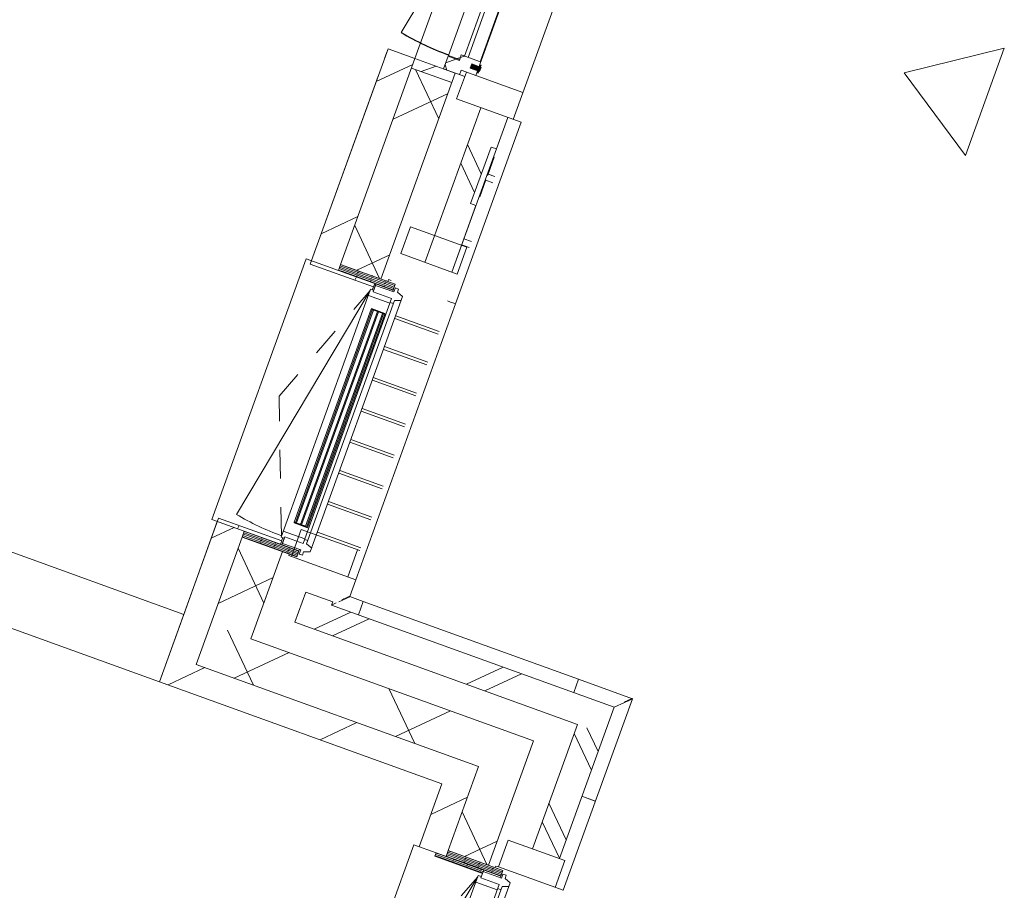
# Model space of a CAD drawing. Header units: metres. Extents: x 136266 to 136452, y 453403 to 453560.
# Tile 83 of 133: x 136429.68 to 136433.13, y 453465.49 to 453468.53. Entities that reach past the tile are written whole.
import ezdxf

# ---------------------------------------------------------------- set-up
doc = ezdxf.new("R2010")
doc.units = ezdxf.units.M
doc.linetypes.add('GS streep 0_60mm', pattern=[1.2, 0.6, -0.6])
for name, color, linetype, lineweight in [('A-DETL-BEBOUWING', 253, 'Continuous', 9), ('A-DETL-GENF', 92, 'Continuous', 5), ('A-DETL-GENF-4', 252, 'Continuous', 9), ('A-FLOR', 192, 'Continuous', 5), ('A-GENM-1', 8, 'Continuous', 5), ('A-GENM-3', 7, 'GS streep 0_60mm', 5)]:
    doc.layers.add(name, color=color, linetype=linetype, lineweight=lineweight)
pattern_1 = [(44.99999506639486, (-0.0001550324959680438, -0.0003047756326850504), (-141.4213440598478, 141.4213684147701), []), (134.9999950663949, (-0.0001550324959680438, -0.0003047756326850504), (-141.4213684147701, -141.4213440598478), [])]
pattern_2 = [(90, (0, 0), (-400, 2.449293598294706e-14), [])]

# ---------------------------------------------------------------- blocks, each defined once
blk = doc.blocks.new('859-DO-0010 29-09-2022')
at = {"layer": 'A-DETL-BEBOUWING'}
h = blk.add_hatch(dxfattribs=at)
h.set_pattern_fill('FP_575', color=256, angle=45.0000000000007, style=0, pattern_type=2)
h.set_pattern_definition([(140.3680000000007, (155626.5587148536, 71890.43628559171), (-270.5777627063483, -326.700649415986), []), (230.3680000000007, (155626.5587148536, 71890.43628559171), (326.7006494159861, -270.5777627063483), [])])
h.paths.add_polyline_path([(155645.0266761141, 70090.51047987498), (155794.3688327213, 70104.54330781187), (155764.0796019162, 70426.89166630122), (155614.737445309, 70412.85883836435), (155643.058957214, 70111.45161771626)])
h.paths.add_polyline_path([(155519.969080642, 71421.41620265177), (155669.3112372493, 71435.44903058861), (155601.0181412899, 72162.2475260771), (155451.6759846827, 72148.21469814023), (155516.3008305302, 71460.45497553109)])
h.paths.add_polyline_path([(155346.0555664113, 73272.26333020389), (155495.3977230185, 73286.29615814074), (155458.7486541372, 73676.32808962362), (155309.40649753, 73662.29526168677)])
h = blk.add_hatch(dxfattribs=at)
h.set_pattern_fill('FP_282', color=256, angle=44.99999999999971, style=0, pattern_type=2)
h.set_pattern_definition([(140.3679999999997, (155856.4179162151, 71849.26852878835), (-255.1416904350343, -308.0628471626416), []), (140.3679999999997, (155744.1555223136, 73044.00533866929), (-255.1416904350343, -308.0628471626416), [])])
h.paths.add_polyline_path([(155899.5237810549, 70321.60099938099), (155999.0852187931, 70330.95621800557), (155997.915816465, 70343.40139772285), (155898.3543787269, 70334.04617909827)])
h.paths.add_polyline_path([(155783.7529505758, 71553.67379139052), (155883.3143883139, 71563.0290100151), (155860.1415117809, 71809.64269129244), (155840.3159157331, 71807.77979347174), (155820.6699566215, 72016.85881272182), (155840.4947872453, 72018.72985644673), (155829.5218812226, 72135.50727700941), (155729.9604434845, 72126.15205838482), (155750.2594804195, 71910.12276146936)])
h.paths.add_polyline_path([(155615.3590153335, 73345.77967067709), (155714.9204530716, 73355.13488930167), (155713.7510507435, 73367.58006901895), (155614.1896130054, 73358.22485039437)])
h = blk.add_hatch(dxfattribs=at)
h.set_pattern_fill('FP_579', color=256, scale=0.9999999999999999, angle=95.36799506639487, style=0, pattern_type=2)
h.set_pattern_definition(pattern_1)
h.paths.add_polyline_path([(155549.2591729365, 72242.75845109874), (155591.0749767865, 72246.68764292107), (155589.4845896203, 72263.61308733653), (155601.4319621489, 72264.7357135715), (155564.946609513, 72653.02532075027), (155511.1834331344, 72647.97350269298), (155538.2623364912, 72359.79054740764)])
h.paths.add_polyline_path([(155497.6183661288, 72792.3375874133), (155551.3815425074, 72797.38940547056), (155514.8961898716, 73185.67901264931), (155502.948817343, 73184.55638641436), (155501.3584301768, 73201.48183082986), (155459.5426263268, 73197.55263900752), (155496.0096275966, 72809.45833334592)])
h = blk.add_hatch(dxfattribs=at)
h.set_pattern_fill('FP_578', color=256, scale=0.9999999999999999, angle=95.36799506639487, style=0, pattern_type=2)
h.set_pattern_definition(pattern_1)
h.paths.add_polyline_path([(155553.9367822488, 72192.97773222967), (155613.6736448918, 72198.59086340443), (155612.0832577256, 72215.51630781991), (155665.8464341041, 72220.56812587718), (155661.1688247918, 72270.34884474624), (155589.4845896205, 72263.61308733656), (155591.3556333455, 72243.70079978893), (155549.5398294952, 72239.7716079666)])
for points in [[(155637.3729951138, 72234.98323248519), (155672.2194983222, 72238.25755900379), (155670.7255897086, 72254.15624564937), (155635.8790865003, 72250.88191913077)], [(155664.91091179, 72230.5242691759), (155669.8889836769, 72230.99203010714), (155667.0824180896, 72260.86046142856), (155662.1043462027, 72260.39270049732)], [(155687.6604450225, 71325.68425132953), (155761.660224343, 70538.15327882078), (155765.6426818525, 70538.52748756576), (155691.642902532, 71326.0584600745)], [(155706.5771181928, 71327.4617428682), (155780.5768975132, 70539.93077035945), (155784.5593550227, 70540.30497910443), (155710.5595757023, 71327.83595161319)], [(155725.493791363, 71329.23923440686), (155799.4935706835, 70541.70826189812), (155803.476028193, 70542.0824706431), (155729.4762488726, 71329.61344315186)]]:
    blk.add_hatch(color=256, dxfattribs=at).paths.add_polyline_path(points)
h = blk.add_hatch(dxfattribs=at)
h.set_pattern_fill('FP_250', color=256, angle=44.99999999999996, style=0, pattern_type=2)
h.set_pattern_definition([(50.36799999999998, (1194.736809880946, 112.2623939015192), (-308.0628471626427, 255.141690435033), [])])
h.paths.add_polyline_path([(155559.4980663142, 69931.81310464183), (155659.0595040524, 69941.1683232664), (155612.6792972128, 70434.76235466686), (155513.1178594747, 70425.4071360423), (155542.6184631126, 70111.45161771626)])
h.paths.add_polyline_path([(155422.4657910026, 71390.15746772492), (155522.0272287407, 71399.51268634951), (155448.4016582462, 72183.06120048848), (155348.840220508, 72173.7059818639), (155415.8603364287, 71460.45497553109)])
h = blk.add_hatch(dxfattribs=at)
h.set_pattern_fill('FP_780', color=256, angle=-84.63200493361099, style=0, pattern_type=2)
h.set_pattern_definition([(44.999995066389, (-0.0001551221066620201, -0.0003038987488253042), (-141.4213440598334, 141.4213684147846), [])])
h.paths.add_polyline_path([(155451.6759846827, 72148.21469814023), (155601.0181412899, 72162.24752607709), (155597.7438147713, 72197.09402928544), (155448.4016581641, 72183.06120134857)])
h = blk.add_hatch(dxfattribs=at)
h.set_pattern_fill('FP_690', color=256, angle=95.36799506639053, style=0, pattern_type=2)
h.set_pattern_definition([(5.367995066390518, (155523.0145184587, 71372.71995765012), (4.752451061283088, -50.57721037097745), [50.8, 0, 0, 0]), (5.367995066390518, (155522.5392733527, 71377.77767868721), (4.752451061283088, -50.57721037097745), [50.8, 0, 0, 0]), (5.367995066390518, (155522.0640282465, 71382.83539972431), (4.752451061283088, -50.57721037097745), [50.8, 0, 0, 0]), (5.367995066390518, (155521.5887831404, 71387.89312076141), (4.752451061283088, -50.57721037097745), [50.8, 0, 0, 0]), (5.367995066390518, (155521.1135380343, 71392.9508417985), (4.752451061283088, -50.57721037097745), [50.8, 0, 0, 0]), (5.367995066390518, (155520.6382929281, 71398.0085628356), (4.752451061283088, -50.57721037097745), [50.8, 0, 0, 0]), (5.367995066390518, (155520.163047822, 71403.0662838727), (4.752451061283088, -50.57721037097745), [50.8, 0, 0, 0]), (5.367995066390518, (155519.6878027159, 71408.1240049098), (4.752451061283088, -50.57721037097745), [50.8, 0, 0, 0]), (5.367995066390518, (155519.2125576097, 71413.1817259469), (4.752451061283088, -50.57721037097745), [50.8, 0, 0, 0]), (5.367995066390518, (155518.7373125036, 71418.239446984), (4.752451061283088, -50.57721037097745), [50.8, 0, 0, 0])])
h.paths.add_polyline_path([(155722.0787992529, 71440.40729645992), (155519.9690806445, 71421.41620265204), (155522.0272287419, 71399.51268634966), (155724.1369473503, 71418.50378015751)])
h = blk.add_hatch(dxfattribs=at)
h.set_pattern_fill('FP_1489', color=256, style=0, pattern_type=2)
h.set_pattern_definition(pattern_2)
h.paths.add_polyline_path([(155423.6351933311, 71377.71228800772), (155657.6045720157, 71399.69705177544), (155656.4351696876, 71412.1422314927), (155422.4657910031, 71390.15746772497)])
h = blk.add_hatch(dxfattribs=at)
h.set_pattern_fill('FP_1489', color=256, style=0, pattern_type=2)
h.set_pattern_definition(pattern_2)
h.paths.add_polyline_path([(155513.1178594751, 70425.40713604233), (155747.0872381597, 70447.39189981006), (155745.9178358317, 70459.83707952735), (155511.948457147, 70437.85231575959)])
h = blk.add_hatch(dxfattribs=at)
h.set_pattern_fill('FP_418', color=256, angle=-174.6320049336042, style=0, pattern_type=2)
h.set_pattern_definition([(5.367995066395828, (155608.6577985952, 70461.27083148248), (-4.752451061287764, 50.57721037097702), [50.8, 0, 0, 0]), (5.367995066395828, (155609.1330437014, 70456.21311044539), (-4.752451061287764, 50.57721037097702), [50.8, 0, 0, 0]), (5.367995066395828, (155609.6082888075, 70451.15538940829), (-4.752451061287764, 50.57721037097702), [50.8, 0, 0, 0]), (5.367995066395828, (155610.0835339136, 70446.09766837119), (-4.752451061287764, 50.57721037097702), [50.8, 0, 0, 0]), (5.367995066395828, (155610.5587790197, 70441.0399473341), (-4.752451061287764, 50.57721037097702), [50.8, 0, 0, 0]), (5.367995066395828, (155611.0340241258, 70435.98222629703), (-4.752451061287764, 50.57721037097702), [50.8, 0, 0, 0]), (5.367995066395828, (155611.509269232, 70430.9245052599), (-4.752451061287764, 50.57721037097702), [50.8, 0, 0, 0]), (5.367995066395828, (155611.9845143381, 70425.8667842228), (-4.752451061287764, 50.57721037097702), [50.8, 0, 0, 0]), (5.367995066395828, (155612.4597594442, 70420.8090631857), (-4.752451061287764, 50.57721037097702), [50.8, 0, 0, 0]), (5.367995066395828, (155612.9350045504, 70415.75134214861), (-4.752451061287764, 50.57721037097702), [50.8, 0, 0, 0])])
h.paths.add_polyline_path([(155612.6792972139, 70434.76235466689), (155614.7374453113, 70412.85883836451), (155816.8471639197, 70431.8499321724), (155814.7890158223, 70453.75344847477)])
h = blk.add_hatch(dxfattribs=at)
h.set_pattern_fill('FP_283', color=256, angle=45.00000000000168, style=0, pattern_type=2)
h.set_pattern_definition([(50.36800000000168, (156481.3567681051, 70275.83219696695), (-308.0628471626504, 255.1416904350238), []), (50.36800000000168, (157676.0949921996, 70388.09459086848), (-308.0628471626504, 255.1416904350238), [])])
h.paths.add_polyline_path([(155908.8789996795, 70222.03956164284), (157053.8355336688, 70329.62457582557), (157044.4803150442, 70429.18601356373), (155899.5237810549, 70321.60099938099)])
h = blk.add_hatch(dxfattribs=at)
h.set_pattern_fill('FP_390', color=256, angle=44.99999999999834, style=0, pattern_type=2)
h.set_pattern_definition([(140.3679999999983, (157064.6526874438, 70214.50694714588), (-255.1416904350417, -308.0628471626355), []), (140.3679999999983, (156952.3902935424, 71409.24375702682), (-255.1416904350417, -308.0628471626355), [])])
h.paths.add_polyline_path([(156975.9080390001, 70090.03353243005), (157075.4694767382, 70099.38875105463), (157053.8355336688, 70329.62457582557), (156954.2740959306, 70320.269357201), (156973.8955040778, 70111.45161771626)])
h = blk.add_hatch(dxfattribs=at)
h.set_pattern_fill('FP_574', color=256, angle=45.00000000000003, style=0, pattern_type=2)
h.set_pattern_definition([(230.368, (156167.7245050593, 70139.62575323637), (326.7006494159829, -270.5777627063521), []), (320.368, (156167.7245050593, 70139.62575323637), (270.5777627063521, 326.7006494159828), [])])
h.paths.add_polyline_path([(155659.0595040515, 69941.16832326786), (156704.4546003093, 70039.3981188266), (156690.4217723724, 70188.74027543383), (155645.0266761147, 70090.51047987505)])
h = blk.add_hatch(dxfattribs=at)
h.set_pattern_fill('FP_583', color=256, angle=44.99999999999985, style=0, pattern_type=2)
h.set_pattern_definition([(140.3679999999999, (157008.7417542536, 68404.45359445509), (-270.5777627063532, -326.7006494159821), []), (230.3679999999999, (157008.7417542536, 68404.45359445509), (326.7006494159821, -270.5777627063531), [])])
h.paths.add_polyline_path([(157028.3773347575, 66592.10154009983), (157177.7194913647, 66606.13436803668), (157146.1690165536, 66941.90531680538), (156996.8268599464, 66927.8724888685)])
h.paths.add_polyline_path([(156902.0584952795, 67936.4298531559), (157051.4006518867, 67950.46268109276), (156977.7750813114, 68734.01119609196), (156828.4329247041, 68719.97836815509), (156866.6949808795, 68312.78047396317)])
h.paths.add_polyline_path([(156733.6645600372, 69728.53573244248), (156883.0067166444, 69742.56856037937), (156839.7639289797, 70202.77310337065), (156690.4217723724, 70188.74027543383), (156731.5839221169, 69750.67859313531)])
h = blk.add_hatch(dxfattribs=at)
h.set_pattern_fill('FP_285', color=256, angle=44.99999999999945, style=0, pattern_type=2)
h.set_pattern_definition([(140.3679999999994, (157254.0957865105, 68198.38782917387), (-255.1416904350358, -308.0628471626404), []), (140.3679999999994, (157141.833392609, 69393.12463905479), (-255.1416904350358, -308.0628471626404), [])])
h.paths.add_polyline_path([(157432.7218879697, 66297.38634743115), (157380.0987832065, 66857.4194347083), (157280.5373454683, 66848.06421608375), (157323.805231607, 66387.59256654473), (157378.2635597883, 66342.48945698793)])
h.paths.add_polyline_path([(157165.9359173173, 68067.69182837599), (157265.4973550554, 68077.04704700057), (157211.7048479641, 68649.5253139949), (157112.143410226, 68640.17009537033), (157142.9063396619, 68312.78047396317)])
h.paths.add_polyline_path([(156997.5419820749, 69859.79770766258), (157097.103419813, 69869.15292628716), (157075.4694767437, 70099.38875105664), (156975.9080390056, 70090.03353243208)])
h = blk.add_hatch(dxfattribs=at)
h.set_pattern_fill('FP_250', color=256, angle=44.99999999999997, style=0, pattern_type=2)
h.set_pattern_definition([(50.36799999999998, (1194.736809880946, 112.2623939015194), (-308.0628471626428, 255.1416904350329), [])])
h.paths.add_polyline_path([(155568.8532849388, 69832.25166690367), (156713.8098189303, 69939.83668108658), (156704.4546003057, 70039.39811882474), (155559.4980663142, 69931.81310464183)])
h = blk.add_hatch(dxfattribs=at)
h.set_pattern_fill('FP_250', color=256, angle=44.99999999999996, style=0, pattern_type=2)
h.set_pattern_definition([(50.36799999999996, (1194.736809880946, 112.262393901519), (-308.0628471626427, 255.141690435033), [])])
h.paths.add_polyline_path([(156636.1612703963, 69697.27699751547), (156735.7227081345, 69706.63221614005), (156713.8098189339, 69939.83668108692), (156614.2483811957, 69930.48146246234)])
h = blk.add_hatch(dxfattribs=at)
h.set_pattern_fill('FP_939', color=256, scale=0.9999999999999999, angle=-116.41000493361, style=0, pattern_type=2)
h.set_pattern_definition([(5.367995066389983, (156736.7100150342, 69679.83881153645), (4.752451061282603, -50.57721037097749), [50.79999999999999, 0, 0, 0]), (5.367995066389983, (156736.2339082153, 69684.89642187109), (4.752451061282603, -50.57721037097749), [50.79999999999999, 0, 0, 0]), (5.367995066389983, (156735.7591418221, 69689.95448304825), (4.752451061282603, -50.57721037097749), [50.79999999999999, 0, 0, 0]), (5.367995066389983, (156735.2839306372, 69695.01164859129), (4.752451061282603, -50.57721037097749), [50.79999999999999, 0, 0, 0]), (5.367995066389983, (156734.8082686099, 69700.07015456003), (4.752451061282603, -50.57721037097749), [50.79999999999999, 0, 0, 0]), (5.367995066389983, (156734.3330574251, 69705.12732010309), (4.752451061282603, -50.57721037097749), [50.79999999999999, 0, 0, 0]), (5.367995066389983, (156733.8582910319, 69710.18538128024), (4.752451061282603, -50.57721037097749), [50.79999999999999, 0, 0, 0]), (5.367995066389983, (156733.383079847, 69715.2425468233), (4.752451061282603, -50.57721037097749), [50.79999999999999, 0, 0, 0]), (5.367995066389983, (156732.9074178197, 69720.30105279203), (4.752451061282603, -50.57721037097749), [50.79999999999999, 0, 0, 0]), (5.367995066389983, (156732.4322066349, 69725.35821833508), (4.752451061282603, -50.57721037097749), [50.79999999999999, 0, 0, 0])])
h.paths.add_polyline_path([(156733.6645600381, 69728.53573244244), (156735.7227081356, 69706.63221614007), (156937.832426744, 69725.62330994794), (156935.7742786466, 69747.52682625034), (156740.839895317, 69729.2099576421)])
h = blk.add_hatch(dxfattribs=at)
h.set_pattern_fill('FP_1658', color=256, scale=0.9999999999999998, angle=-174.6320049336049, style=0, pattern_type=2)
h.set_pattern_definition([(5.367995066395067, (156701.9300354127, 69654.47453531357), (4.75245106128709, -50.57721037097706), [50.79999999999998, 0, 0, 0]), (5.367995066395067, (156701.4547903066, 69659.53225635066), (4.75245106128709, -50.57721037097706), [50.79999999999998, 0, 0, 0]), (5.367995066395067, (156700.9795452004, 69664.58997738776), (4.75245106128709, -50.57721037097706), [50.79999999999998, 0, 0, 0]), (5.367995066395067, (156700.5043000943, 69669.64769842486), (4.75245106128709, -50.57721037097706), [50.79999999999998, 0, 0, 0]), (5.367995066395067, (156700.0290549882, 69674.70541946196), (4.75245106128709, -50.57721037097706), [50.79999999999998, 0, 0, 0]), (5.367995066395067, (156699.553809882, 69679.76314049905), (4.75245106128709, -50.57721037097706), [50.79999999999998, 0, 0, 0]), (5.367995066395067, (156699.0785647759, 69684.82086153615), (4.75245106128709, -50.57721037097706), [50.79999999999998, 0, 0, 0]), (5.367995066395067, (156698.6033196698, 69689.87858257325), (4.75245106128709, -50.57721037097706), [50.79999999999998, 0, 0, 0]), (5.367995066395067, (156698.1280745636, 69694.93630361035), (4.75245106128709, -50.57721037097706), [50.79999999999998, 0, 0, 0]), (5.367995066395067, (156697.6528294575, 69699.99402464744), (4.75245106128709, -50.57721037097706), [50.79999999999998, 0, 0, 0])])
h.paths.add_polyline_path([(156735.7227081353, 69706.63221614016), (156698.8849761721, 69703.17078524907), (156700.0076024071, 69691.22341272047), (156876.2313472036, 69707.78214968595), (156875.1087209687, 69719.72952221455)])
blk.add_arc((155459.7297306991, 73195.56141025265), 954.9999999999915, 264.3679950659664, 275.3679950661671)
for points in [[(157089.5999754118, 70483.3445741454), (157089.6566330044, 70483.4124028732), (157089.307514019, 70482.99094443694), (157087.7427954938, 70481.10429930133), (157085.875209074, 70478.84351037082), (157084.188835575, 70476.81277259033), (157082.2450078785, 70474.46092762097), (157080.0731426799, 70471.84253270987), (157077.7089238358, 70468.9868914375), (157074.3504803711, 70464.92306256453), (157071.6536588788, 70461.72142850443), (157069.8424437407, 70459.4889652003)], [(156044.1649560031, 70385.11102421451), (156044.2210430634, 70385.17932546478), (156043.8719970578, 70384.7578065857), (156042.3098575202, 70382.86902549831), (156040.4365425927, 70380.61298099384), (156038.7554949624, 70378.57783225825), (156036.8069203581, 70376.22991874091), (156034.6389412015, 70373.60830535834), (156032.2737008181, 70370.75351013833), (156028.9066289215, 70366.69682744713), (156026.2634105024, 70363.45079861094), (156024.4074243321, 70361.25541526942)]]:
    blk.add_open_spline(points, degree=3, knots=[0.5, 0.5, 0.5, 0.5, 0.5833333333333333, 0.6666666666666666, 0.7083333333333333, 0.75, 0.7916666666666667, 0.8333333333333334, 0.875, 0.9166666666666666, 1, 1, 1, 1])
for p, q in [((155849.4341687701, 72137.37832073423), (155733.6633382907, 73369.45111274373)), ((155665.8464341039, 72220.56812587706), (155569.955443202, 73241.07286269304)), ((155459.7297306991, 73195.56141025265), (155366.0071671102, 72245.17144761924)), ((155528.2025832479, 73186.92933829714), (155614.7383555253, 72265.98603921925)), ((155658.7656350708, 72270.12303075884), (155572.2298627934, 73191.06632983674)), ((155511.1834331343, 72647.97350269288), (155549.2591729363, 72242.75845109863)), ((155601.4319621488, 72264.7357135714), (155564.9466095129, 72653.02532075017)), ((155549.2591729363, 72242.75845109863), (155591.0749767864, 72246.68764292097)), ((155661.1688247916, 72270.34884474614), (155589.4845896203, 72263.61308733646)), ((155589.4845896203, 72263.61308733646), (155591.3556333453, 72243.70079978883)), ((155670.7241265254, 72254.17181734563), (155635.8776233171, 72250.89749082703)), ((155670.7255897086, 72254.15624564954), (155635.8790865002, 72250.88191913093)), ((155635.8790865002, 72250.88191913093), (155637.3729951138, 72234.98323248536)), ((155667.0824180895, 72260.86046142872), (155662.1043462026, 72260.3927004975)), ((155662.1043462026, 72260.3927004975), (155664.91091179, 72230.52426917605)), ((155669.8889836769, 72230.99203010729), (155667.0824180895, 72260.86046142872)), ((155672.2194983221, 72238.25755900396), (155670.7255897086, 72254.15624564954)), ((155549.5398294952, 72239.7716079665), (155549.2591729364, 72242.75845109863)), ((155591.3556333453, 72243.70079978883), (155549.5398294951, 72239.7716079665)), ((155549.5398294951, 72239.7716079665), (155553.9367822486, 72192.97773222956)), ((155612.0832577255, 72215.51630781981), (155840.0789501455, 72236.93975847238)), ((155613.6736448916, 72198.59086340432), (155612.0832577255, 72215.51630781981)), ((155630.9999308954, 72217.29379936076), (155640.35514952, 72117.73236162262)), ((155637.3729951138, 72234.98323248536), (155672.2194983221, 72238.25755900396)), ((155637.374458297, 72234.96766078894), (155672.2209615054, 72238.24198730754)), ((155664.91091179, 72230.52426917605), (155669.8889836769, 72230.99203010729)), ((155448.401658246, 72183.06120048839), (155348.8402205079, 72173.70598186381)), ((155597.7438147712, 72197.09402928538), (155448.4016581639, 72183.06120134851)), ((155519.9690806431, 71421.41620265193), (155448.4016581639, 72183.06120134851)), ((155553.9367822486, 72192.97773222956), (155632.5903180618, 72200.36835494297)), ((155669.3112372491, 71435.44903058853), (155597.7438147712, 72197.09402928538)), ((155348.8402205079, 72173.70598186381), (155423.635193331, 71377.71228800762)), ((155451.6759846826, 72148.21469814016), (155601.0181412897, 72162.24752607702)), ((155640.35514952, 72117.73236162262), (155879.3378531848, 72140.1881988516)), ((155729.9604434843, 72126.15205838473), (155783.7529505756, 71553.67379139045)), ((155840.4955526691, 72018.72171054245), (155829.5218812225, 72135.50727700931)), ((155883.4010798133, 71563.03715591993), (155829.6085727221, 72135.51542291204)), ((155942.4970938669, 71468.14957611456), (155879.349368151, 72140.18928084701)), ((155840.5822441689, 72018.72985644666), (155820.6699566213, 72016.85881272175)), ((155820.6699566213, 72016.85881272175), (155840.3159157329, 71807.77979347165)), ((155843.2923921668, 71989.88753410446), (155845.7814281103, 71990.12141457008)), ((155843.7586164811, 71984.92581542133), (155846.2476524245, 71985.15969588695)), ((155844.0660675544, 71981.65381589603), (155846.5551034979, 71981.88769636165)), ((155844.8883844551, 71972.90243806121), (155847.3774203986, 71973.13631852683)), ((155845.7814281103, 71990.12141457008), (155852.1213445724, 71922.64985420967)), ((155846.3926003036, 71956.89405829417), (155848.8816362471, 71957.12793875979)), ((155849.632308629, 71922.41597374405), (155852.1213445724, 71922.64985420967)), ((155851.2769424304, 71904.91321807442), (155853.7659783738, 71905.14709854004)), ((155851.7435677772, 71926.67028412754), (155877.1657270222, 71929.05905896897)), ((155853.7659783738, 71905.14709854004), (155859.6396705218, 71842.63725686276)), ((155853.8484919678, 71904.26896063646), (155879.2706512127, 71906.65773547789)), ((155852.216733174, 71894.91164340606), (155854.7057691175, 71895.14552387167)), ((155856.144764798, 71853.10818678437), (155858.6338007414, 71853.34206724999)), ((155857.1506345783, 71842.40337639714), (155859.6396705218, 71842.63725686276)), ((155840.3159157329, 71807.77979347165), (155860.2282032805, 71809.65083719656)), ((155883.3143883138, 71563.02901001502), (155860.1415117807, 71809.64269129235)), ((155893.8714572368, 71664.46149147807), (155684.7924379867, 71644.81553236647)), ((155871.8239967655, 71686.24443511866), (155899.735191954, 71688.8670904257)), ((155873.9289209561, 71663.84311162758), (155901.8401161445, 71666.46576693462)), ((155903.2266758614, 71564.90005373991), (155893.8714572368, 71664.46149147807)), ((155684.7924379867, 71644.81553236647), (155694.1476566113, 71545.25409462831)), ((155694.1476566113, 71545.25409462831), (155903.2266758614, 71564.90005373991)), ((155920.6437555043, 71466.0961429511), (155912.5818944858, 71465.33861600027)), ((155926.5253179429, 71466.6487997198), (155920.6790085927, 71466.0994554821)), ((155931.9024945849, 71467.15406224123), (155926.5594290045, 71466.65200494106)), ((155936.4346836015, 71467.57992611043), (155931.9353418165, 71467.15714870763)), ((155939.8351988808, 71467.89945307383), (155936.465894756, 71467.58285884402)), ((155942.4855789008, 71468.14849411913), (155939.8638344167, 71467.9021437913)), ((155941.8784660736, 71468.09144720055), (155942.4503258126, 71468.1451815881)), ((156038.3528316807, 70447.64152676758), (155942.4618407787, 71468.14626358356)), ((155693.5582464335, 71444.75821702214), (155703.4854275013, 71445.69101742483)), ((155694.2131116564, 71437.78891724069), (155693.5582464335, 71444.75821702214)), ((155724.6047083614, 71413.52570741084), (155724.1369473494, 71418.5037801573)), ((155522.0272287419, 71399.51268634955), (155402.5535034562, 71388.28642400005)), ((155493.2055719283, 70423.53609231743), (155402.5535034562, 71388.28642400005)), ((155423.635193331, 71377.71228800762), (155657.6045720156, 71399.69705177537)), ((155657.6045720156, 71399.69705177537), (155656.4351696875, 71412.14223149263)), ((155657.1067648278, 71399.65027568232), (155658.1826150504, 71388.20070948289)), ((155660.9154343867, 71412.56321633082), (155663.1606869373, 71388.66847041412)), ((155770.5436352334, 71341.50754999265), (155930.9229810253, 71356.57747944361)), ((155771.4791570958, 71331.55140621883), (155931.8585028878, 71346.6213356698)), ((155781.3021366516, 71227.01189659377), (155941.6814824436, 71242.08182604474)), ((155782.2376585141, 71217.05575281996), (155942.617004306, 71232.12568227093)), ((155792.0606380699, 71112.51624319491), (155952.4399838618, 71127.58617264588)), ((155792.9961599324, 71102.5600994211), (155953.3755057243, 71117.63002887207)), ((155802.8191394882, 70998.02058979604), (155963.1984852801, 71013.09051924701)), ((155803.7546613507, 70988.06444602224), (155964.1340071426, 71003.1343754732)), ((155813.5776409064, 70883.52493639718), (155973.9569866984, 70898.59486584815)), ((155814.5131627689, 70873.56879262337), (155974.8925085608, 70888.63872207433)), ((155824.3361423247, 70769.02928299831), (155984.7154881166, 70784.09921244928)), ((155825.2716641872, 70759.07313922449), (155985.6510099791, 70774.14306867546)), ((155835.094643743, 70654.53362959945), (155995.4739895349, 70669.60355905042)), ((155836.0301656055, 70644.57748582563), (155996.4095113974, 70659.6474152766)), ((156007.1680128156, 70545.15176187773), (155790.0386475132, 70524.74935781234)), ((155790.0386475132, 70524.74935781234), (155799.3938661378, 70425.18792007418)), ((155845.8531451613, 70540.03797620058), (156006.2324909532, 70555.10790565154)), ((156008.4728853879, 70444.8338791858), (155999.1176667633, 70544.39531692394)), ((155745.9178358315, 70459.83707952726), (155511.9484571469, 70437.85231575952)), ((155744.3441785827, 70471.23986791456), (155745.4200286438, 70459.7903034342)), ((155747.0872381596, 70447.39189981), (155745.9178358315, 70459.83707952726)), ((155749.3222504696, 70471.70762884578), (155751.5675028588, 70447.8128846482)), ((155814.7890158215, 70453.75344847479), (155814.3212549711, 70458.73151950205)), ((156890.4760174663, 70464.64565690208), (156093.9845155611, 70389.80390790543)), ((157089.6099878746, 70483.35713159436), (156890.4760179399, 70464.64565186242)), ((156890.530834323, 70464.06227715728), (156890.4770999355, 70464.63413689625)), ((156890.4770994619, 70464.63414193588), (156895.1266434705, 70415.15210363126)), ((157069.8424437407, 70459.4889652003), (157044.5434708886, 70428.9425177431)), ((157156.2393577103, 69774.26909357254), (157089.6104478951, 70483.35675059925)), ((155612.6792972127, 70434.76235466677), (155493.2055719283, 70423.53609231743)), ((155511.9484571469, 70437.85231575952), (155568.8532849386, 69832.25166690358)), ((155794.3688327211, 70104.54330781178), (155764.079601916, 70426.89166630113)), ((155789.4492373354, 70424.25348020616), (155788.9814763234, 70429.23155295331)), ((155799.3764184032, 70425.18628060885), (155789.4492373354, 70424.25348020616)), ((155799.3938661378, 70425.18792007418), (156038.3413167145, 70447.64044477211)), ((157044.480315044, 70429.18601356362), (155999.0852187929, 70330.95621800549)), ((156044.1754284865, 70385.12320066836), (156038.301393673, 70447.63668910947)), ((157097.1034198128, 69869.15292628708), (157044.480315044, 70429.18601356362)), ((155614.7374453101, 70412.85883836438), (155659.0595040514, 69941.16832326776)), ((156093.9445928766, 70389.80014849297), (156044.174968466, 70385.12358166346)), ((156093.9456748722, 70389.7886335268), (156093.9994092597, 70389.21677378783)), ((156098.6351415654, 70340.31035463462), (156093.9855975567, 70389.79239293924)), ((156024.4074243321, 70361.25541526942), (156017.1496953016, 70352.49229908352)), ((155997.9158164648, 70343.40139772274), (155898.3543787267, 70334.04617909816)), ((155898.3543787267, 70334.04617909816), (155908.8789996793, 70222.03956164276)), ((155908.8789996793, 70222.03956164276), (156954.2740959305, 70320.2693572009)), ((155999.0852187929, 70330.95621800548), (155997.9158164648, 70343.40139772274)), ((156010.6082463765, 70344.59403273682), (155999.3111339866, 70330.9536904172)), ((156954.2740959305, 70320.2693572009), (156997.5419820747, 69859.79770766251)), ((156839.7639289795, 70202.77310337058), (155794.3688327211, 70104.54330781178)), ((156883.0067166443, 69742.56856037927), (156839.7639289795, 70202.77310337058)), ((155545.4217308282, 70081.1695354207), (146314.0643796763, 69213.75170595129)), ((155568.8097773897, 69832.26594107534), (155545.4217308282, 70081.1695354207)), ((157075.4673021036, 70099.84052461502), (157125.1965825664, 70104.5133005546)), ((157125.2340031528, 70104.11505780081), (157075.50472269, 70099.44228186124)), ((156704.4546003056, 70039.39811882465), (155659.0595040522, 69941.1683232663)), ((156733.6645600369, 69728.53573244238), (156704.4546003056, 70039.39811882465)), ((155568.8532849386, 69832.25166690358), (156614.2483811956, 69930.48146246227)), ((156614.2483811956, 69930.48146246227), (156636.1612703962, 69697.27699751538)), ((157117.0157073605, 69871.023970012), (156907.9366881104, 69851.37801090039)), ((157126.3709259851, 69771.46253227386), (157117.0157073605, 69871.023970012)), ((156907.9366881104, 69851.37801090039), (156917.291906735, 69751.81657316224)), ((146337.4524262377, 68964.84811160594), (155568.8097773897, 69832.26594107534)), ((156917.291906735, 69751.81657316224), (157156.2393573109, 69774.26909786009)), ((157156.2278427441, 69774.26801157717), (157155.6559830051, 69774.21427718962)), ((156907.3472779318, 69750.88213329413), (156917.2744589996, 69751.81493369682)), ((156907.9085910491, 69744.9084470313), (156907.3472779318, 69750.88213329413)), ((156698.8849761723, 69703.17078524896), (156616.2489828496, 69695.40595379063)), ((156938.3001409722, 69720.64573508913), (156937.8324267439, 69725.623309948)), ((156706.9010513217, 68730.65562210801), (156616.2489828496, 69695.40595379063))]:
    blk.add_line(p, q, dxfattribs=at)
at = {"layer": 'A-DETL-GENF'}
for p, q in [((157296.142998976, 73094.8409286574), (157016.1691230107, 72867.65239730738)), ((157333.5638734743, 72696.59517770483), (157296.142998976, 73094.8409286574)), ((157016.1691230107, 72867.65239730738), (157333.5638734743, 72696.59517770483))]:
    blk.add_line(p, q, dxfattribs=at)
at = {"layer": 'A-DETL-GENF-4'}
for p, q in [((155519.9690806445, 71421.41620265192), (155722.078799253, 71440.4072964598)), ((155522.0272287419, 71399.51268634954), (155519.9690806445, 71421.41620265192)), ((155724.1369473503, 71418.50378015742), (155522.0272287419, 71399.51268634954)), ((155722.078799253, 71440.4072964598), (155724.1369473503, 71418.50378015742)), ((155814.7890158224, 70453.75344847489), (155612.679297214, 70434.76235466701)), ((155612.679297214, 70434.76235466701), (155614.7374453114, 70412.85883836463)), ((155614.7374453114, 70412.85883836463), (155816.8471639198, 70431.8499321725)), ((155816.8471639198, 70431.8499321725), (155814.7890158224, 70453.75344847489)), ((156733.664560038, 69728.53573244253), (156935.7742786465, 69747.5268262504)), ((156935.7742786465, 69747.5268262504), (156937.8324267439, 69725.62330994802)), ((156698.8849761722, 69703.17078524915), (156937.8324267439, 69725.62330994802)), ((156700.0076024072, 69691.22341272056), (156698.8849761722, 69703.17078524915)), ((156876.2313472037, 69707.78214968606), (156700.0076024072, 69691.22341272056)), ((156735.7227081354, 69706.63221614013), (156733.664560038, 69728.53573244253)), ((156875.1087209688, 69719.72952221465), (156876.2313472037, 69707.78214968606))]:
    blk.add_line(p, q, dxfattribs=at)
at = {"layer": 'A-FLOR'}
for p, q in [((155448.3928744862, 72183.06120134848), (155349.3211863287, 73237.41600671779)), ((155351.760013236, 72142.09032131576), (155348.7897165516, 72173.7012349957)), ((155422.4152869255, 71390.15272214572), (155358.3086662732, 72072.39731489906)), ((155545.4129471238, 70081.1695354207), (155513.0673553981, 70425.40239046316))]:
    blk.add_line(p, q, dxfattribs=at)
at = {"layer": 'A-GENM-1'}
for p, q in [((155740.1268699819, 71430.0503102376), (155728.1794974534, 71428.92768400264)), ((155728.1794974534, 71428.92768400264), (155729.582780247, 71413.99346834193)), ((155741.2494962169, 71418.10293770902), (155740.1268699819, 71430.0503102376)), ((155763.9014300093, 71412.19617078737), (155741.2494962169, 71418.10293770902)), ((155663.6584941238, 71388.715246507), (155651.7111215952, 71387.59262027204)), ((155651.7111215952, 71387.59262027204), (155737.8726851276, 70470.63177870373)), ((155729.582780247, 71413.99346834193), (155661.8810025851, 71407.63191967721)), ((155661.8810025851, 71407.63191967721), (155664.126255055, 71383.73717462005)), ((155731.8280327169, 71390.09872328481), (155664.126255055, 71383.7371746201)), ((155817.0540743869, 70483.0940254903), (155731.8280327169, 71390.09872328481)), ((155744.0560618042, 71388.23450638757), (155765.2111606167, 71398.25756950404)), ((155828.7207903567, 70487.20349485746), (155744.0560618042, 71388.23450638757)), ((155852.6824547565, 70467.35812665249), (155763.9014300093, 71412.19617078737)), ((155652.1788825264, 71382.61454838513), (155562.7744265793, 70476.01218612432)), ((155733.4651959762, 71372.67547168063), (155653.8160457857, 71365.19129678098)), ((155733.2313155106, 71375.16450762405), (155745.1786880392, 71376.28713385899)), ((155733.1780498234, 71332.97449502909), (155683.3973309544, 71328.2968857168)), ((155733.4587063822, 71329.98765189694), (155683.3973309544, 71328.2968857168)), ((155683.3973309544, 71328.2968857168), (155683.6779875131, 71325.31004258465)), ((155683.6779875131, 71325.31004258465), (155733.1780498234, 71332.97449502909)), ((155683.6779875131, 71325.31004258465), (155733.4587063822, 71329.98765189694)), ((155683.6779875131, 71325.31004258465), (155757.6777668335, 70537.77907007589)), ((155761.6602243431, 70538.15327882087), (155687.6604450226, 71325.68425132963)), ((155765.6426818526, 70538.52748756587), (155691.6429025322, 71326.05846007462)), ((155706.5771181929, 71327.4617428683), (155780.5768975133, 70539.93077035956)), ((155784.5593550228, 70540.30497910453), (155710.5595757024, 71327.83595161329)), ((155725.4937913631, 71329.23923440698), (155799.4935706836, 70541.70826189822)), ((155803.4760281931, 70542.0824706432), (155729.4762488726, 71329.61344315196)), ((155733.4587063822, 71329.98765189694), (155733.1780498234, 71332.97449502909)), ((155733.4587063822, 71329.98765189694), (155807.4584857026, 70542.45667938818)), ((155757.6777668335, 70537.77907007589), (155807.4584857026, 70542.45667938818)), ((155807.7391422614, 70539.46983625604), (155757.6777668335, 70537.77907007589)), ((155757.9584233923, 70534.79222694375), (155757.6777668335, 70537.77907007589)), ((155757.9584233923, 70534.79222694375), (155807.4584857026, 70542.45667938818)), ((155807.7391422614, 70539.46983625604), (155757.9584233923, 70534.79222694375)), ((155761.6602243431, 70538.15327882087), (155765.6426818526, 70538.52748756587)), ((155807.4584857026, 70542.45667938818), (155807.7391422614, 70539.46983625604)), ((155735.767760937, 70493.03310219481), (155815.4169111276, 70500.51727709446)), ((155827.5981641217, 70499.15086738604), (155815.6507915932, 70498.0282411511)), ((155737.8726851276, 70470.63177870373), (155749.8200576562, 70471.75440493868)), ((155817.0540743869, 70483.09402549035), (155749.3522967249, 70476.73247682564)), ((155749.3522967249, 70476.73247682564), (155751.5975491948, 70452.8377317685)), ((155751.5975491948, 70452.8377317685), (155819.2993268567, 70459.19928043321)), ((155819.2993268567, 70459.19928043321), (155820.7026096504, 70444.2650647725)), ((155851.3727241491, 70481.29672793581), (155828.7207903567, 70487.20349485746)), ((155831.5273559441, 70457.33506353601), (155852.6824547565, 70467.35812665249)), ((155832.649982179, 70445.38769100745), (155831.5273559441, 70457.33506353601)), ((155820.7026096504, 70444.2650647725), (155832.649982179, 70445.38769100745)), ((156953.8223027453, 69737.17033793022), (156941.8749302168, 69736.04771169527)), ((156941.8749302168, 69736.04771169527), (156943.2782130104, 69721.11349603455)), ((156954.9449289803, 69725.22296540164), (156953.8223027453, 69737.17033793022)), ((156943.2782130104, 69721.11349603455), (156875.5764353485, 69714.75194736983)), ((156876.2313473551, 69707.78214970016), (156877.8216878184, 69690.85720231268)), ((156877.8216878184, 69690.85720231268), (156945.5234654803, 69697.2187509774)), ((157030.7495071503, 68790.21405318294), (156945.5234654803, 69697.21875097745)), ((156977.5968627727, 69719.31619848), (156954.9449289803, 69725.22296540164)), ((156957.7514945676, 69695.3545340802), (156978.9065933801, 69705.37759719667)), ((157066.3778875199, 68774.47815434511), (156977.5968627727, 69719.31619848)), ((156865.8743152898, 69689.73457607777), (156776.4698593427, 68783.13221381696)), ((156877.3539268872, 69695.83527419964), (156865.4065543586, 69694.71264796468)), ((156865.4065543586, 69694.71264796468), (156951.568117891, 68777.75180639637)), ((156947.3945092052, 69677.30646342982), (156867.7453590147, 69669.82228853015)), ((156946.926748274, 69682.28453531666), (156958.8741208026, 69683.40716155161)), ((157042.4162231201, 68794.32352255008), (156957.7514945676, 69695.3545340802))]:
    blk.add_line(p, q, dxfattribs=at)
blk.add_arc((155652.1788825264, 71382.61454838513), 911.0000000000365, 264.3679950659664, 275.3679950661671, dxfattribs=at)
at = {"layer": 'A-GENM-3'}
for p, q in [((155521.7272481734, 70912.85030409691), (155652.1788825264, 71382.61454838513)), ((155737.4049241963, 70475.6098505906), (155521.7272481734, 70912.85030409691)), ((156735.4226809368, 69219.97033178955), (156865.8743152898, 69689.73457607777))]:
    blk.add_line(p, q, dxfattribs=at)

msp = doc.modelspace()

# ---------------------------------------------------------------- block references
at = {"xscale": 0.001, "yscale": 0.001, "zscale": 0.001, "rotation": 334.7650131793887}
msp.add_blockref('859-DO-0010 29-09-2022', (136259.6791283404, 453469.3710543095), dxfattribs=at)

doc.saveas('drawing.dxf')
